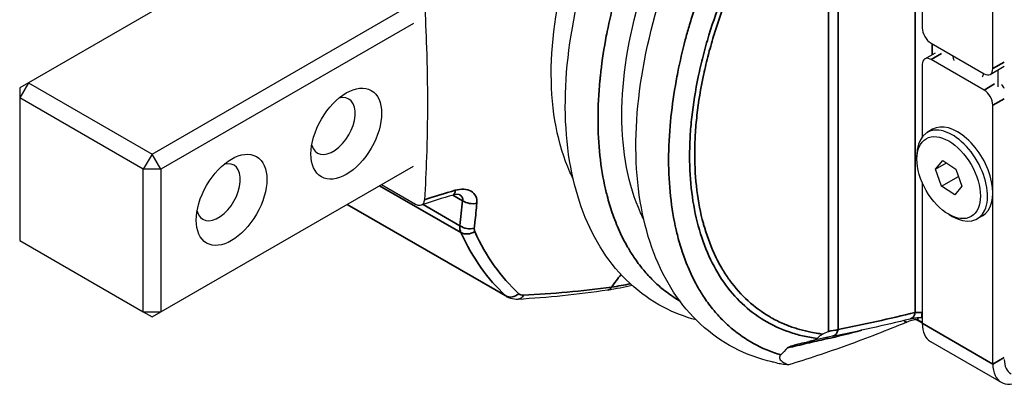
# Model space of a CAD drawing. Header units: millimetres. Extents: x 399 to 6076, y -1991 to 1602.
# Tile 11 of 256: x 2098 to 2138, y 713 to 728. Entities that reach past the tile are written whole.
import ezdxf

# ---------------------------------------------------------------- set-up
doc = ezdxf.new("R2010")
doc.units = ezdxf.units.MM
doc.layers.add('可見 (ISO)', color=7, linetype='Continuous', lineweight=25)
doc.layers.add('窄部可見 (ISO)', color=7, linetype='Continuous', lineweight=35)

msp = doc.modelspace()

# ---------------------------------------------------------------- linework, layer by layer
at = {"layer": '可見 (ISO)'}
for p, q in [((2137.291, 725.825), (2137.291, 736.194)), ((2108.78, 731.1), (2098.668, 725.262)), ((2134.463, 729.748), (2134.463, 727.458)), ((2103.618, 722.404), (2113.729, 728.242)), ((2114.083, 727.63), (2103.971, 721.792)), ((2134.816, 726.846), (2136.938, 725.621)), ((2134.566, 726.217), (2134.991, 726.462)), ((2136.938, 724.968), (2134.816, 726.192)), ((2134.463, 725.988), (2134.463, 723.093)), ((2137.188, 725.596), (2137.751, 725.921)), ((2137.503, 725.097), (2137.503, 725.778)), ((2098.668, 725.262), (2098.314, 725.058)), ((2098.668, 725.262), (2098.314, 724.65)), ((2098.668, 725.262), (2103.618, 722.404)), ((2098.314, 725.058), (2098.314, 724.65)), ((2103.264, 721.792), (2098.314, 724.65)), ((2098.314, 724.65), (2098.314, 718.934)), ((2137.291, 713.986), (2137.291, 724.355)), ((2134.877, 723.393), (2134.665, 723.27)), ((2103.618, 722.404), (2103.264, 721.792)), ((2103.971, 721.792), (2103.618, 722.404)), ((2134.251, 722.192), (2134.251, 722.355)), ((2134.993, 721.796), (2135.284, 722.142)), ((2135.284, 722.142), (2135.814, 721.802)), ((2103.264, 716.077), (2103.264, 721.792)), ((2103.971, 721.792), (2103.264, 721.792)), ((2103.971, 716.077), (2114.083, 721.915)), ((2103.971, 721.792), (2103.971, 716.077)), ((2134.993, 721.796), (2135.43, 722.048)), ((2135.233, 721.111), (2134.993, 721.796)), ((2135.814, 721.802), (2136.053, 721.117)), ((2135.233, 721.111), (2135.917, 721.506)), ((2112.81, 721.18), (2114.165, 720.398)), ((2134.463, 721.257), (2134.463, 715.619)), ((2135.763, 720.772), (2135.233, 721.111)), ((2136.053, 721.117), (2135.763, 720.772)), ((2111.425, 720.38), (2117.842, 716.675)), ((2135.523, 719.987), (2135.665, 719.905)), ((2136.877, 719.929), (2136.665, 719.806)), ((2098.314, 718.934), (2103.264, 716.077)), ((2103.264, 716.077), (2103.618, 715.872)), ((2103.264, 716.077), (2103.971, 716.077)), ((2103.618, 715.872), (2103.971, 716.077)), ((2134.463, 715.619), (2134.204, 715.768)), ((2134.463, 715.648), (2134.304, 715.74)), ((2129.679, 715.113), (2129.679, 715.113)), ((2134.794, 714.886), (2137.623, 713.253))]:
    msp.add_line(p, q, dxfattribs=at)
for centre, major_axis, ratio, start_param, end_param in [((2134.816, 727.254), (0.25, -0.433), 0.57735, 3.926991, 5.497787), ((2134.816, 725.784), (-0.25, 0.433), 0.57735, 5.497787, 7.068583), ((2136.301, 726.152), (0.45, -0.779), 0.57735, 4.151084, 4.387545), ((2136.301, 726.152), (0.45, -0.779), 0.57735, 0.324844, 0.561305), ((2136.938, 726.029), (0.25, -0.433), 0.57735, 5.497787, 7.068583), ((2136.938, 724.559), (-0.25, 0.433), 0.57735, 3.926991, 5.497787), ((2137.503, 724.886), (0.25, -0.433), 0.57735, 1.580797, 1.944678), ((2110.866, 723.527), (-0.625, -1.083), 0.57735, 5.76538, 9.942584), ((2135.877, 721.661), (1, -1.732), 0.57735, 0, 3.141593), ((2135.665, 721.538), (1, -1.732), 0.57735, 5.497787, 10.210176), ((2106.269, 720.873), (-0.625, -1.083), 0.57735, 5.76538, 9.942584), ((2133.859, 716.276), (0.12, -0.485), 0.641462, 6.283184, 6.283213), ((2134.411, 716.34), (0.008, -0.5), 0.104847, 0.000001, 0.000329), ((2135.594, 716.272), (-0.8, -1.386), 0.57735, 5.497787, 6.283185), ((2142.358, 695.032), (-2.443, 24.93), 0.810829, 0.590862, 0.608475), ((2138.423, 714.639), (-0.8, -1.386), 0.57735, 5.497787, 7.068583), ((2138.635, 714.68), (-0.625, -1.083), 0.577174, 5.497939, 6.300633)]:
    msp.add_ellipse(centre, major_axis=major_axis, ratio=ratio, start_param=start_param, end_param=end_param, dxfattribs=at)
for centre, major_axis in [((2111.396, 723.221), (-1, -1.732)), ((2135.523, 721.457), (-0.9, 1.559)), ((2106.8, 720.567), (-1, -1.732))]:
    msp.add_ellipse(centre, major_axis=major_axis, ratio=0.57735, dxfattribs=at)
for points, knots in [([(2125.404, 715.756), (2124.951, 715.877), (2124.511, 716.048), (2123.133, 716.771), (2122.302, 717.545), (2121.054, 719.456), (2120.621, 720.612), (2120.136, 723.214), (2120.103, 724.711), (2120.456, 727.844), (2120.852, 729.523), (2122.02, 732.825), (2122.806, 734.49), (2124.059, 736.586), (2124.406, 737.122), (2124.767, 737.642)], [0.084276, 0.084276, 0.084276, 0.084276, 0.300483, 0.300483, 0.807497, 0.807497, 1.313528, 1.313528, 1.845251, 1.845251, 2.386439, 2.386439, 2.927744, 2.927744, 3.119057, 3.119057, 3.119057, 3.119057]), ([(2120.485, 721.399), (2120.44, 721.49), (2120.397, 721.583), (2119.863, 722.784), (2119.606, 724.121), (2119.604, 727.08), (2119.861, 728.696), (2120.669, 731.399), (2121.083, 732.463), (2122.079, 734.543), (2122.657, 735.554), (2123.302, 736.515)], [0.650736, 0.650736, 0.650736, 0.650736, 0.696748, 0.696748, 1.236931, 1.236931, 1.777162, 1.777162, 2.127375, 2.127375, 2.47533, 2.47533, 2.47533, 2.47533]), ([(2128.732, 714), (2128.657, 714.018), (2128.582, 714.036), (2128.487, 714.059), (2128.467, 714.064), (2127.965, 714.186), (2127.406, 714.38), (2125.962, 715.138), (2125.13, 715.912), (2123.883, 717.823), (2123.45, 718.979), (2122.965, 721.581), (2122.931, 723.079), (2123.285, 726.211), (2123.68, 727.89), (2124.848, 731.192), (2125.635, 732.857), (2126.888, 734.953), (2127.234, 735.489), (2127.596, 736.009)], [0, 0, 0, 0, 0.039063, 0.039063, 0.049289, 0.049289, 0.300483, 0.300483, 0.807497, 0.807497, 1.313528, 1.313528, 1.845251, 1.845251, 2.386439, 2.386439, 2.927744, 2.927744, 3.119057, 3.119057, 3.119057, 3.119057]), ([(2123.314, 719.766), (2123.269, 719.857), (2123.225, 719.949), (2122.692, 721.15), (2122.434, 722.487), (2122.433, 725.446), (2122.689, 727.062), (2123.554, 729.955), (2124.062, 731.209), (2125.302, 733.634), (2126.028, 734.797), (2126.839, 735.879)], [0.773012, 0.773012, 0.773012, 0.773012, 0.818786, 0.818786, 1.357583, 1.357583, 1.896436, 1.896436, 2.308017, 2.308017, 2.716908, 2.716908, 2.716908, 2.716908]), ([(2114.529, 728.459), (2114.562, 727.854), (2114.589, 727.256), (2114.633, 725.911), (2114.646, 725.18), (2114.646, 723.714), (2114.633, 722.998), (2114.589, 721.705), (2114.562, 721.138), (2114.529, 720.57)], [-0.9706542, -0.9706542, -0.9706542, -0.9706542, -0.7547435, -0.7547435, -0.4853276, -0.4853276, -0.2159117, -0.2159117, -0.000001, -0.000001, -0.000001, -0.000001]), ([(2114.165, 720.398), (2114.209, 720.372), (2114.252, 720.356), (2114.338, 720.343), (2114.378, 720.347), (2114.447, 720.379), (2114.476, 720.405), (2114.515, 720.477), (2114.527, 720.52), (2114.529, 720.57)], [-0.07695637, -0.07695637, -0.07695637, -0.07695637, -0.05829865, -0.05829865, -0.03852871, -0.03852871, -0.01889336, -0.01889336, 0, 0, 0, 0]), ([(2115.933, 720.77), (2115.932, 720.771), (2115.926, 720.774), (2115.898, 720.782), (2115.872, 720.787), (2115.807, 720.786), (2115.769, 720.782), (2115.711, 720.77), (2115.694, 720.766), (2115.676, 720.76)], [0, 0, 0, 0, 0.01388113, 0.01388113, 0.0314223, 0.0314223, 0.04777774, 0.04777774, 0.0544791, 0.0544791, 0.0544791, 0.0544791]), ([(2118.277, 716.578), (2118.177, 716.573), (2118.076, 716.584), (2117.933, 716.629), (2117.886, 716.65), (2117.842, 716.675)], [0, 0, 0, 0, 0.03182002, 0.03182002, 0.04801021, 0.04801021, 0.04801021, 0.04801021]), ([(2134.22, 715.771), (2134.165, 715.76), (2134.105, 715.747), (2133.972, 715.711), (2133.906, 715.689), (2133.845, 715.664)], [0.00392232, 0.00392232, 0.00392232, 0.00392232, 0.02132638, 0.02132638, 0.04051053, 0.04051053, 0.04051053, 0.04051053]), ([(2134.418, 715.84), (2134.346, 715.839), (2134.274, 715.835), (2134.143, 715.821), (2134.081, 715.812), (2134.012, 715.798), (2133.995, 715.794), (2133.979, 715.79)], [0, 0, 0, 0, 0.02190035, 0.02190035, 0.04366945, 0.04366945, 0.051306, 0.051306, 0.051306, 0.051306]), ([(2134.302, 715.741), (2134.284, 715.751), (2134.267, 715.758), (2134.238, 715.768), (2134.226, 715.77), (2134.213, 715.772), (2134.21, 715.772), (2134.21, 715.772)], [0.00052278, 0.00052278, 0.00052278, 0.00052278, 0.01281571, 0.01281571, 0.02474494, 0.02474494, 0.034625, 0.034625, 0.034625, 0.034625]), ([(2133.845, 715.664), (2133.037, 715.329), (2132.238, 715.018), (2130.658, 714.446), (2129.877, 714.186), (2129.107, 713.952)], [0.0000013, 0.0000013, 0.0000013, 0.0000013, 0.3193475, 0.3193475, 0.6386464, 0.6386464, 0.6386464, 0.6386464]), ([(2129.728, 714.843), (2129.808, 714.858), (2129.896, 714.878), (2130.034, 714.916), (2130.101, 714.936), (2130.172, 714.967), (2130.188, 714.974), (2130.216, 714.989), (2130.229, 714.997), (2130.24, 715.005)], [0.00000342, 0.00000342, 0.00000342, 0.00000342, 0.02848844, 0.02848844, 0.04711879, 0.04711879, 0.05223109, 0.05223109, 0.0566609, 0.0566609, 0.0566609, 0.0566609]), ([(2130.24, 715.005), (2130.278, 715.034), (2130.314, 715.068), (2130.352, 715.102), (2130.39, 715.136), (2130.428, 715.164), (2130.466, 715.181)], [0, 0, 0, 0, 0.0001505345, 0.0001505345, 0.0001505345, 0.0003010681, 0.0003010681, 0.0003010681, 0.0003010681]), ([(2130.466, 715.181), (2130.542, 715.215), (2130.619, 715.25), (2130.695, 715.286), (2130.7, 715.288), (2130.705, 715.29), (2130.71, 715.293)], [0, 0, 0, 0, 0.0003157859, 0.0003157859, 0.0003157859, 0.0003366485, 0.0003366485, 0.0003366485, 0.0003366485]), ([(2129.068, 714.632), (2129.074, 714.637), (2129.08, 714.643), (2129.093, 714.653), (2129.1, 714.657), (2129.124, 714.671), (2129.141, 714.68), (2129.23, 714.721), (2129.326, 714.75), (2129.522, 714.802), (2129.645, 714.827), (2129.728, 714.843)], [0.00000002, 0.00000002, 0.00000002, 0.00000002, 0.00259662, 0.00259662, 0.00522321, 0.00522321, 0.01073709, 0.01073709, 0.03502998, 0.03502998, 0.07339142, 0.07339142, 0.07339142, 0.07339142]), ([(2128.799, 714.355), (2128.789, 714.345), (2128.781, 714.336), (2128.767, 714.316), (2128.762, 714.305), (2128.747, 714.271), (2128.745, 714.249), (2128.752, 714.177), (2128.793, 714.131), (2128.921, 714.036), (2129.016, 713.99), (2129.107, 713.952)], [0, 0, 0, 0, 0.0047033, 0.0047033, 0.0100954, 0.0100954, 0.0241002, 0.0241002, 0.0656763, 0.0656763, 0.1177835, 0.1177835, 0.1177835, 0.1177835]), ([(2129.107, 713.952), (2129.021, 713.956), (2128.931, 713.963), (2128.807, 713.984), (2128.769, 713.991), (2128.732, 714)], [-0.12473279, -0.12473279, -0.12473279, -0.12473279, -0.09829052, -0.09829052, -0.08675696, -0.08675696, -0.08675696, -0.08675696])]:
    msp.add_open_spline(points, degree=3, knots=knots, dxfattribs=at)
for points in [[(2115.676, 720.76), (2115.243, 720.633), (2114.816, 720.498), (2114.396, 720.356)], [(2115.933, 720.77), (2115.933, 720.77), (2115.933, 720.77), (2115.933, 720.77)], [(2122.84, 717.139), (2122.528, 717.06), (2122.202, 716.996), (2121.867, 716.946)], [(2121.867, 716.946), (2120.659, 716.766), (2119.454, 716.648), (2118.277, 716.578)], [(2133.979, 715.79), (2132.938, 715.532), (2131.901, 715.301), (2130.87, 715.097)], [(2134.463, 715.836), (2134.448, 715.839), (2134.432, 715.84), (2134.418, 715.84)], [(2130.87, 715.097), (2130.532, 715.03), (2130.215, 714.959), (2129.922, 714.886)]]:
    msp.add_open_spline(points, degree=3, dxfattribs=at)
at = {"layer": '窄部可見 (ISO)'}
for p, q in [((2134.182, 716.055), (2134.182, 737.946)), ((2131.096, 735.619), (2131.096, 715.367)), ((2130.71, 715.293), (2130.71, 735.296)), ((2134.859, 726.821), (2134.859, 726.386)), ((2135.241, 726.437), (2134.816, 726.192)), ((2137.291, 725.825), (2137.751, 726.09)), ((2136.938, 724.968), (2137.362, 725.213)), ((2137.751, 724.621), (2137.291, 724.355)), ((2115.988, 719.253), (2112.731, 721.134)), ((2116.055, 720.531), (2115.664, 720.757)), ((2111.433, 720.385), (2117.781, 716.72)), ((2114.47, 720.381), (2115.942, 719.531)), ((2137.291, 713.986), (2134.463, 715.619)), ((2137.751, 714.251), (2137.291, 713.986))]:
    msp.add_line(p, q, dxfattribs=at)
for centre, major_axis, ratio, start_param, end_param in [((2127.79, 707.103), (26.391, -0.389), 0.584454, 2.052653, 2.105837), ((2115.534, 721.24), (0.142, -0.48), 0.371868, 6.283176, 7.103256), ((2116.409, 720.735), (0.497, -0.052), 0.639455, 3.991089, 5.229342), ((2117.258, 720.179), (1.207, 1.026), 0.513562, 2.685927, 2.9968), ((2116.296, 719.735), (0.496, -0.059), 0.646579, 4.000051, 5.26411), ((2117.342, 719.73), (0.79, 0.454), 0.487321, 2.800727, 3.095593), ((2116.314, 719.599), (0.455, 0.207), 0.754967, 3.635566, 4.876172), ((2121.794, 717.441), (0.074, -0.495), 0.573673, 6.283185, 6.928425), ((2118.061, 717.13), (-0.339, -0.368), 0.809669, 0.180165, 1.420777), ((2118.248, 717.078), (0.03, -0.499), 0.613069, 0, 0.817149), ((2150.302, 800.449), (54.14, 79.356), 0.62327, 3.707129, 3.750496), ((2133.859, 716.276), (0.12, -0.485), 0.641462, 0.000028, 0.94833), ((2134.411, 716.34), (0.008, -0.5), 0.104847, 0.000329, 0.956781), ((2130.873, 714.598), (-0.108, 0.488), 0.733285, 0.192535, 0.499183), ((2138.049, 714.243), (10.243, 0.26), 0.172093, 2.312535, 2.365095), ((2130.773, 715.587), (0.097, -0.49), 0.66025, 0, 0.978874)]:
    msp.add_ellipse(centre, major_axis=major_axis, ratio=ratio, start_param=start_param, end_param=end_param, dxfattribs=at)
for points, knots in [([(2125.97, 736.81), (2125.876, 736.674), (2125.783, 736.537), (2125.692, 736.399), (2125.317, 735.834), (2124.962, 735.254), (2124.628, 734.659), (2124.435, 734.316), (2124.251, 733.973), (2124.076, 733.627), (2123.638, 732.765), (2123.253, 731.893), (2122.918, 731.01), (2122.828, 730.773), (2122.742, 730.534), (2122.659, 730.295), (2122.635, 730.223), (2122.61, 730.15), (2122.586, 730.078), (2122.515, 729.868), (2122.448, 729.657), (2122.385, 729.448), (2122.354, 729.346), (2122.323, 729.244), (2122.294, 729.143), (2122.242, 728.964), (2122.193, 728.786), (2122.146, 728.608), (2122.031, 728.172), (2121.931, 727.739), (2121.845, 727.311), (2121.822, 727.194), (2121.799, 727.077), (2121.778, 726.96), (2121.69, 726.478), (2121.621, 726), (2121.571, 725.529), (2121.565, 725.47), (2121.559, 725.411), (2121.554, 725.353), (2121.503, 724.827), (2121.478, 724.307), (2121.478, 723.808), (2121.478, 723.805), (2121.478, 723.802), (2121.478, 723.798), (2121.478, 722.794), (2121.579, 721.86), (2121.779, 720.994), (2121.799, 720.907), (2121.82, 720.82), (2121.843, 720.734), (2121.904, 720.499), (2121.972, 720.27), (2122.047, 720.049), (2122.081, 719.951), (2122.116, 719.855), (2122.152, 719.76), (2122.197, 719.641), (2122.244, 719.525), (2122.294, 719.411), (2122.406, 719.153), (2122.529, 718.908), (2122.662, 718.675), (2122.742, 718.537), (2122.825, 718.403), (2122.912, 718.274), (2123.029, 718.1), (2123.152, 717.933), (2123.283, 717.775), (2123.292, 717.764), (2123.3, 717.754), (2123.309, 717.744), (2123.428, 717.601), (2123.554, 717.465), (2123.684, 717.337), (2123.688, 717.333), (2123.692, 717.329), (2123.696, 717.325), (2123.822, 717.201), (2123.952, 717.085), (2124.087, 716.975), (2124.259, 716.836), (2124.437, 716.708), (2124.623, 716.592), (2124.666, 716.565), (2124.71, 716.538), (2124.754, 716.513)], [0, 0, 0, 0, 0.00049803, 0.00049803, 0.00049803, 0.00253825, 0.00253825, 0.00253825, 0.00371346, 0.00371346, 0.00371346, 0.00663948, 0.00663948, 0.00663948, 0.00742692, 0.00742692, 0.00742692, 0.00766497, 0.00766497, 0.00766497, 0.00835528, 0.00835528, 0.00835528, 0.00869052, 0.00869052, 0.00869052, 0.00928365, 0.00928365, 0.00928365, 0.01074087, 0.01074087, 0.01074087, 0.01114038, 0.01114038, 0.01114038, 0.01279102, 0.01279102, 0.01279102, 0.0129971, 0.0129971, 0.0129971, 0.01484206, 0.01484206, 0.01484206, 0.01485383, 0.01485383, 0.01485383, 0.01856729, 0.01856729, 0.01856729, 0.01894322, 0.01894322, 0.01894322, 0.01996828, 0.01996828, 0.01996828, 0.02042402, 0.02042402, 0.02042402, 0.02099352, 0.02099352, 0.02099352, 0.02228075, 0.02228075, 0.02228075, 0.02304447, 0.02304447, 0.02304447, 0.02406981, 0.02406981, 0.02406981, 0.02413748, 0.02413748, 0.02413748, 0.02506585, 0.02506585, 0.02506585, 0.02509499, 0.02509499, 0.02509499, 0.02599421, 0.02599421, 0.02599421, 0.02714365, 0.02714365, 0.02714365, 0.0274099, 0.0274099, 0.0274099, 0.0274099]), ([(2128.799, 735.177), (2128.705, 735.041), (2128.612, 734.904), (2128.52, 734.766), (2128.145, 734.201), (2127.79, 733.621), (2127.456, 733.026), (2127.264, 732.683), (2127.08, 732.34), (2126.904, 731.994), (2126.467, 731.132), (2126.081, 730.26), (2125.747, 729.377), (2125.657, 729.14), (2125.57, 728.901), (2125.488, 728.662), (2125.463, 728.59), (2125.438, 728.518), (2125.414, 728.445), (2125.344, 728.235), (2125.277, 728.024), (2125.213, 727.815), (2125.182, 727.713), (2125.152, 727.611), (2125.123, 727.51), (2125.071, 727.331), (2125.021, 727.153), (2124.975, 726.975), (2124.859, 726.539), (2124.759, 726.106), (2124.674, 725.678), (2124.65, 725.561), (2124.628, 725.444), (2124.607, 725.327), (2124.519, 724.845), (2124.45, 724.367), (2124.4, 723.896), (2124.394, 723.837), (2124.388, 723.778), (2124.382, 723.72), (2124.332, 723.194), (2124.306, 722.674), (2124.306, 722.175), (2124.306, 722.172), (2124.306, 722.169), (2124.306, 722.165), (2124.307, 721.161), (2124.407, 720.227), (2124.607, 719.361), (2124.628, 719.274), (2124.649, 719.187), (2124.671, 719.101), (2124.732, 718.866), (2124.8, 718.637), (2124.876, 718.416), (2124.909, 718.318), (2124.944, 718.222), (2124.98, 718.127), (2125.025, 718.008), (2125.073, 717.892), (2125.122, 717.778), (2125.234, 717.52), (2125.357, 717.275), (2125.491, 717.042), (2125.57, 716.904), (2125.653, 716.77), (2125.74, 716.641), (2125.857, 716.467), (2125.981, 716.3), (2126.112, 716.142), (2126.12, 716.131), (2126.129, 716.121), (2126.138, 716.111), (2126.257, 715.968), (2126.382, 715.832), (2126.512, 715.704), (2126.516, 715.7), (2126.52, 715.696), (2126.524, 715.692), (2126.65, 715.568), (2126.78, 715.452), (2126.915, 715.342), (2127.087, 715.203), (2127.266, 715.075), (2127.452, 714.959), (2127.782, 714.752), (2128.135, 714.581), (2128.51, 714.449), (2128.605, 714.415), (2128.701, 714.384), (2128.799, 714.355)], [0, 0, 0, 0, 0.00049803, 0.00049803, 0.00049803, 0.00253825, 0.00253825, 0.00253825, 0.00371346, 0.00371346, 0.00371346, 0.00663948, 0.00663948, 0.00663948, 0.00742692, 0.00742692, 0.00742692, 0.00766497, 0.00766497, 0.00766497, 0.00835528, 0.00835528, 0.00835528, 0.00869052, 0.00869052, 0.00869052, 0.00928365, 0.00928365, 0.00928365, 0.01074087, 0.01074087, 0.01074087, 0.01114038, 0.01114038, 0.01114038, 0.01279102, 0.01279102, 0.01279102, 0.0129971, 0.0129971, 0.0129971, 0.01484206, 0.01484206, 0.01484206, 0.01485383, 0.01485383, 0.01485383, 0.01856729, 0.01856729, 0.01856729, 0.01894322, 0.01894322, 0.01894322, 0.01996828, 0.01996828, 0.01996828, 0.02042402, 0.02042402, 0.02042402, 0.02099352, 0.02099352, 0.02099352, 0.02228075, 0.02228075, 0.02228075, 0.02304447, 0.02304447, 0.02304447, 0.02406981, 0.02406981, 0.02406981, 0.02413748, 0.02413748, 0.02413748, 0.02506585, 0.02506585, 0.02506585, 0.02509499, 0.02509499, 0.02509499, 0.02599421, 0.02599421, 0.02599421, 0.02714365, 0.02714365, 0.02714365, 0.02918962, 0.02918962, 0.02918962, 0.02970767, 0.02970767, 0.02970767, 0.02970767]), ([(2130.24, 715.005), (2130.05, 715.039), (2129.859, 715.071), (2129.488, 715.157), (2129.307, 715.209), (2128.776, 715.392), (2128.438, 715.55), (2127.496, 716.122), (2126.958, 716.631), (2126.288, 717.589), (2126.091, 717.94), (2125.75, 718.694), (2125.607, 719.1), (2125.263, 720.378), (2125.146, 721.308), (2125.146, 722.576), (2125.154, 722.835), (2125.183, 723.355), (2125.206, 723.618), (2125.293, 724.412), (2125.379, 724.951), (2125.551, 725.773), (2125.615, 726.05), (2125.758, 726.607), (2125.836, 726.889), (2126.092, 727.731), (2126.287, 728.29), (2126.728, 729.402), (2126.973, 729.955), (2127.514, 731.057), (2127.81, 731.606), (2128.439, 732.67), (2128.773, 733.19), (2129.303, 733.949), (2129.485, 734.199), (2129.858, 734.691), (2130.049, 734.931), (2130.24, 735.172)], [0.00054788, 0.00054788, 0.00054788, 0.00054788, 0.0014765, 0.0014765, 0.00240518, 0.00240518, 0.00426253, 0.00426253, 0.00797724, 0.00797724, 0.00983459, 0.00983459, 0.01169195, 0.01169195, 0.01540665, 0.01540665, 0.01633533, 0.01633533, 0.01726401, 0.01726401, 0.01912136, 0.01912136, 0.02005004, 0.02005004, 0.02097872, 0.02097872, 0.02283607, 0.02283607, 0.02469342, 0.02469342, 0.02655078, 0.02655078, 0.02840813, 0.02840813, 0.02933681, 0.02933681, 0.03026543, 0.03026543, 0.03026543, 0.03026543]), ([(2130.466, 735.142), (2130.406, 735.067), (2130.347, 734.992), (2130.288, 734.917), (2130.192, 734.796), (2130.096, 734.676), (2130.001, 734.554), (2129.968, 734.512), (2129.935, 734.47), (2129.902, 734.427), (2129.747, 734.226), (2129.595, 734.021), (2129.446, 733.815), (2129.417, 733.775), (2129.389, 733.735), (2129.361, 733.695), (2129.032, 733.233), (2128.719, 732.757), (2128.423, 732.269), (2128.402, 732.234), (2128.381, 732.199), (2128.36, 732.165), (2128.221, 731.933), (2128.086, 731.699), (2127.954, 731.463), (2127.937, 731.43), (2127.919, 731.398), (2127.901, 731.366), (2127.769, 731.125), (2127.64, 730.88), (2127.517, 730.636), (2127.503, 730.607), (2127.488, 730.578), (2127.473, 730.548), (2127.212, 730.024), (2126.973, 729.497), (2126.758, 728.968), (2126.749, 728.944), (2126.739, 728.921), (2126.73, 728.898), (2126.514, 728.362), (2126.321, 727.823), (2126.153, 727.282), (2126.148, 727.265), (2126.143, 727.248), (2126.138, 727.231), (2126.056, 726.966), (2125.979, 726.698), (2125.91, 726.434), (2125.906, 726.42), (2125.903, 726.407), (2125.899, 726.394), (2125.83, 726.126), (2125.767, 725.861), (2125.711, 725.597), (2125.708, 725.587), (2125.706, 725.578), (2125.704, 725.568), (2125.589, 725.025), (2125.502, 724.492), (2125.442, 723.967), (2125.442, 723.964), (2125.442, 723.961), (2125.441, 723.957), (2125.412, 723.694), (2125.389, 723.432), (2125.374, 723.173), (2125.359, 722.914), (2125.351, 722.656), (2125.35, 722.404), (2125.35, 722.401), (2125.35, 722.398), (2125.35, 722.395), (2125.35, 721.389), (2125.467, 720.465), (2125.696, 719.622), (2125.699, 719.61), (2125.703, 719.597), (2125.706, 719.584), (2125.82, 719.175), (2125.961, 718.785), (2126.127, 718.422), (2126.134, 718.407), (2126.141, 718.391), (2126.148, 718.376), (2126.236, 718.188), (2126.33, 718.007), (2126.432, 717.834), (2126.523, 717.678), (2126.62, 717.529), (2126.721, 717.386), (2126.733, 717.369), (2126.745, 717.352), (2126.758, 717.336), (2127.199, 716.729), (2127.728, 716.246), (2128.343, 715.885), (2128.367, 715.871), (2128.392, 715.857), (2128.416, 715.843), (2128.578, 715.751), (2128.746, 715.668), (2128.919, 715.595), (2129.061, 715.534), (2129.206, 715.48), (2129.354, 715.432), (2129.385, 715.422), (2129.417, 715.412), (2129.448, 715.402), (2129.596, 715.357), (2129.746, 715.318), (2129.9, 715.285), (2129.934, 715.278), (2129.968, 715.271), (2130.003, 715.264), (2130.098, 715.246), (2130.193, 715.23), (2130.288, 715.213), (2130.348, 715.202), (2130.407, 715.192), (2130.466, 715.181)], [0.00039621, 0.00039621, 0.00039621, 0.00039621, 0.00068463, 0.00068463, 0.00068463, 0.00114938, 0.00114938, 0.00114938, 0.00131087, 0.00131087, 0.00131087, 0.00207834, 0.00207834, 0.00207834, 0.00222554, 0.00222554, 0.00222554, 0.00393372, 0.00393372, 0.00393372, 0.00405488, 0.00405488, 0.00405488, 0.00486012, 0.00486012, 0.00486012, 0.00496955, 0.00496955, 0.00496955, 0.00578579, 0.00578579, 0.00578579, 0.00588421, 0.00588421, 0.00588421, 0.00763693, 0.00763693, 0.00763693, 0.00771355, 0.00771355, 0.00771355, 0.00948806, 0.00948806, 0.00948806, 0.00954289, 0.00954289, 0.00954289, 0.01041364, 0.01041364, 0.01041364, 0.01045756, 0.01045756, 0.01045756, 0.01133922, 0.01133922, 0.01133922, 0.01137222, 0.01137222, 0.01137222, 0.01319036, 0.01319036, 0.01319036, 0.01320156, 0.01320156, 0.01320156, 0.01411593, 0.01411593, 0.01411593, 0.0150309, 0.0150309, 0.0150309, 0.01504151, 0.01504151, 0.01504151, 0.01868957, 0.01868957, 0.01868957, 0.01874379, 0.01874379, 0.01874379, 0.0205189, 0.0205189, 0.0205189, 0.02059495, 0.02059495, 0.02059495, 0.02152048, 0.02152048, 0.02152048, 0.02234824, 0.02234824, 0.02234824, 0.0224461, 0.0224461, 0.0224461, 0.02600691, 0.02600691, 0.02600691, 0.02614837, 0.02614837, 0.02614837, 0.0270737, 0.0270737, 0.0270737, 0.02783625, 0.02783625, 0.02783625, 0.0279976, 0.0279976, 0.0279976, 0.02875092, 0.02875092, 0.02875092, 0.02891954, 0.02891954, 0.02891954, 0.02937993, 0.02937993, 0.02937993, 0.02966558, 0.02966558, 0.02966558, 0.02966558]), ([(2115.761, 720.951), (2115.879, 720.986), (2115.994, 720.999), (2116.102, 720.993), (2116.211, 720.986), (2116.31, 720.958), (2116.392, 720.911), (2116.474, 720.863), (2116.539, 720.796), (2116.579, 720.714), (2116.619, 720.633), (2116.635, 720.536), (2116.625, 720.433)], [0, 0, 0, 0, 0.000392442, 0.000392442, 0.000392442, 0.000788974, 0.000788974, 0.000788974, 0.001189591, 0.001189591, 0.001189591, 0.001591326, 0.001591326, 0.001591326, 0.001591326]), ([(2116.055, 720.531), (2116.066, 720.579), (2116.06, 720.626), (2116.038, 720.668), (2116.037, 720.67), (2116.036, 720.672), (2116.035, 720.674), (2116.013, 720.712), (2115.977, 720.745), (2115.933, 720.77)], [0, 0, 0, 0, 0.0002022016, 0.0002022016, 0.0002022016, 0.0002125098, 0.0002125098, 0.0002125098, 0.0004007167, 0.0004007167, 0.0004007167, 0.0004007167]), ([(2116.625, 720.433), (2116.601, 720.178), (2116.576, 719.925), (2116.549, 719.673), (2116.541, 719.592), (2116.532, 719.511), (2116.523, 719.43)], [0, 0, 0, 0, 0.001000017, 0.001000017, 0.001000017, 0.001321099, 0.001321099, 0.001321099, 0.001321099]), ([(2134.301, 715.835), (2134.29, 715.818), (2134.284, 715.801), (2134.282, 715.787), (2134.279, 715.766), (2134.286, 715.75), (2134.304, 715.74)], [0.0001686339, 0.0001686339, 0.0001686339, 0.0001686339, 0.0003593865, 0.0003593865, 0.0003593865, 0.0006330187, 0.0006330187, 0.0006330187, 0.0006330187]), ([(2133.845, 715.664), (2133.839, 715.665), (2133.834, 715.666), (2133.828, 715.668), (2133.823, 715.67), (2133.819, 715.671), (2133.814, 715.673), (2133.797, 715.679), (2133.782, 715.687), (2133.769, 715.696), (2133.759, 715.703), (2133.75, 715.71), (2133.742, 715.719), (2133.739, 715.722), (2133.736, 715.726), (2133.733, 715.73)], [0, 0, 0, 0, 0.000044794, 0.000044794, 0.000044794, 0.0000821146, 0.0000821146, 0.0000821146, 0.0002258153, 0.0002258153, 0.0002258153, 0.0003335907, 0.0003335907, 0.0003335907, 0.0003798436, 0.0003798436, 0.0003798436, 0.0003798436]), ([(2130.607, 714.989), (2130.357, 714.934), (2130.104, 714.878), (2129.59, 714.757), (2129.329, 714.693), (2129.068, 714.632)], [0, 0, 0, 0, 0.001131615, 0.001131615, 0.00226323, 0.00226323, 0.00226323, 0.00226323])]:
    msp.add_open_spline(points, degree=3, knots=knots, dxfattribs=at)
for points in [[(2115.942, 719.531), (2115.982, 719.863), (2116.02, 720.196), (2116.055, 720.531)], [(2117.781, 716.72), (2117.048, 717.396), (2116.45, 718.24), (2115.988, 719.253)], [(2116.543, 719.294), (2116.997, 718.298), (2117.585, 717.468), (2118.305, 716.804)], [(2122.023, 717.071), (2122.147, 717.241), (2122.273, 717.408), (2122.399, 717.573)], [(2118.491, 716.749), (2119.649, 716.803), (2120.833, 716.906), (2122.023, 717.071)], [(2122.023, 717.071), (2122.281, 717.106), (2122.531, 717.149), (2122.772, 717.2)], [(2117.842, 716.675), (2117.82, 716.688), (2117.8, 716.703), (2117.781, 716.72)], [(2118.305, 716.804), (2118.348, 716.765), (2118.413, 716.746), (2118.491, 716.749)], [(2134.182, 716.055), (2134.256, 716.056), (2134.354, 716.055), (2134.458, 716.053)], [(2134.458, 716.053), (2134.46, 716.053), (2134.461, 716.052), (2134.463, 716.052)], [(2132.035, 715.339), (2131.553, 715.21), (2131.076, 715.092), (2130.607, 714.989)]]:
    msp.add_open_spline(points, degree=3, dxfattribs=at)

doc.saveas('drawing.dxf')
